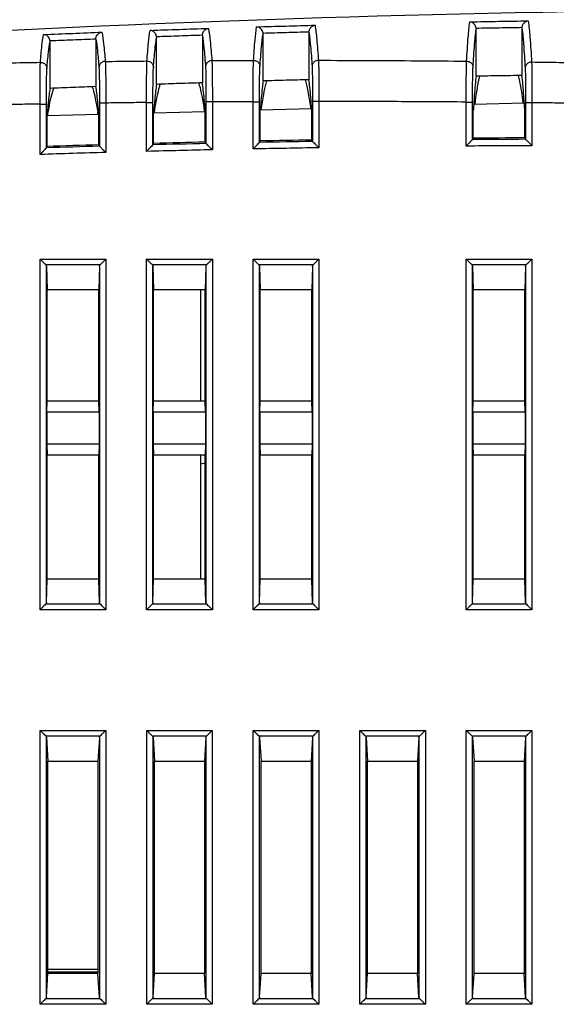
# Model space of a CAD drawing. Header units: millimetres. Extents: x 0 to 420, y 0 to 297.
# Tile 17 of 23: x 210 to 235, y 152 to 198. Entities that reach past the tile are written whole.
import ezdxf

# ---------------------------------------------------------------- set-up
doc = ezdxf.new("R2010")
doc.units = ezdxf.units.MM
doc.layers.add('Line', color=3, linetype='CONTINUOUS', lineweight=25)

msp = doc.modelspace()

# ---------------------------------------------------------------- linework, layer by layer
at = {"layer": 'Line', "color": 7, "linetype": 'Continuous'}
for p, q in [((216.362, 194.967), (216.362, 197.17)), ((218.513, 197.263), (218.513, 195.039)), ((221.362, 195.126), (221.362, 197.332)), ((223.513, 197.408), (223.513, 195.184)), ((231.362, 195.349), (231.362, 197.564)), ((233.513, 197.607), (233.513, 195.381)), ((211.362, 194.777), (211.362, 196.977)), ((213.513, 197.087), (213.513, 194.863)), ((210.893, 191.679), (210.893, 194.043)), ((210.893, 194.043), (211.193, 194.043)), ((211.193, 191.988), (211.193, 194.043)), ((213.682, 194.09), (213.682, 192.063)), ((213.982, 194.09), (213.682, 194.09)), ((213.982, 194.09), (213.982, 191.772)), ((215.893, 191.824), (215.893, 194.114)), ((215.893, 194.114), (216.193, 194.114)), ((216.193, 192.131), (216.193, 194.114)), ((218.682, 194.142), (218.682, 192.191)), ((218.982, 194.142), (218.682, 194.142)), ((218.982, 194.142), (218.982, 191.898)), ((220.893, 191.938), (220.893, 194.153)), ((220.893, 194.153), (221.193, 194.153)), ((221.193, 192.243), (221.193, 194.153)), ((223.682, 194.161), (223.682, 192.288)), ((223.982, 194.161), (223.682, 194.161)), ((223.982, 194.161), (223.982, 191.993)), ((230.893, 192.073), (230.893, 194.136)), ((230.893, 194.136), (231.193, 194.136)), ((231.193, 192.375), (231.193, 194.136)), ((231.25, 194.037), (233.621, 194.1)), ((233.682, 194.105), (233.682, 192.389)), ((233.982, 194.105), (233.682, 194.105)), ((233.982, 194.105), (233.982, 192.09)), ((211.226, 192.056), (211.226, 193.642)), ((211.226, 193.642), (211.231, 193.642)), ((211.235, 193.504), (213.647, 193.568)), ((211.264, 193.505), (211.264, 193.643)), ((213.611, 193.568), (213.611, 193.683)), ((213.649, 193.683), (213.644, 193.683)), ((213.649, 192.129), (213.649, 193.683)), ((216.226, 192.199), (216.226, 193.719)), ((216.226, 193.719), (216.231, 193.719)), ((216.233, 193.637), (218.645, 193.701)), ((216.264, 193.638), (216.264, 193.72)), ((218.611, 193.701), (218.611, 193.745)), ((218.649, 193.745), (218.644, 193.745)), ((218.649, 192.257), (218.649, 193.745)), ((221.226, 192.311), (221.226, 193.764)), ((221.226, 193.764), (221.231, 193.764)), ((221.231, 193.77), (223.642, 193.834)), ((223.649, 193.775), (223.644, 193.775)), ((223.649, 192.354), (223.649, 193.775)), ((231.226, 192.442), (231.226, 193.759)), ((231.226, 193.759), (231.231, 193.759)), ((233.649, 193.738), (233.644, 193.738)), ((233.649, 192.455), (233.649, 193.738)), ((213.649, 192.129), (213.682, 192.063)), ((216.193, 192.131), (216.226, 192.199)), ((218.649, 192.257), (218.682, 192.191)), ((221.193, 192.243), (221.226, 192.311)), ((223.649, 192.354), (223.682, 192.288)), ((231.193, 192.375), (231.226, 192.442)), ((233.649, 192.455), (233.682, 192.389)), ((211.193, 191.988), (211.226, 192.056)), ((210.893, 170.327), (210.893, 186.773)), ((210.893, 186.773), (213.982, 186.773)), ((213.982, 186.773), (213.982, 170.327)), ((215.893, 170.327), (215.893, 186.773)), ((215.893, 186.773), (218.982, 186.773)), ((218.982, 186.773), (218.982, 170.327)), ((220.893, 170.327), (220.893, 186.773)), ((220.893, 186.773), (223.982, 186.773)), ((223.982, 186.773), (223.982, 170.327)), ((230.893, 170.327), (230.893, 186.773)), ((230.893, 186.773), (233.982, 186.773)), ((233.982, 186.773), (233.982, 170.327)), ((211.152, 186.513), (213.723, 186.513)), ((211.193, 186.43), (211.226, 185.33)), ((211.193, 170.67), (211.193, 186.43)), ((213.682, 186.43), (213.649, 185.33)), ((213.682, 186.43), (213.682, 170.67)), ((216.152, 186.513), (218.723, 186.513)), ((216.193, 186.43), (216.226, 185.33)), ((216.193, 170.67), (216.193, 186.43)), ((218.682, 186.43), (218.649, 185.33)), ((218.682, 186.43), (218.682, 170.67)), ((221.152, 186.513), (223.723, 186.513)), ((221.193, 186.43), (221.226, 185.33)), ((221.193, 170.67), (221.193, 186.43)), ((223.682, 186.43), (223.649, 185.33)), ((223.682, 186.43), (223.682, 170.67)), ((231.152, 186.513), (233.723, 186.513)), ((231.193, 186.43), (231.226, 185.33)), ((231.193, 170.67), (231.193, 186.43)), ((233.682, 186.43), (233.649, 185.33)), ((233.682, 186.43), (233.682, 170.67)), ((211.226, 180.12), (211.226, 185.33)), ((213.649, 185.33), (211.226, 185.33)), ((213.649, 180.12), (213.649, 185.33)), ((216.226, 180.12), (216.226, 185.33)), ((218.649, 185.33), (216.226, 185.33)), ((218.433, 180.12), (218.433, 185.33)), ((218.649, 180.12), (218.649, 185.33)), ((221.226, 180.12), (221.226, 185.33)), ((223.649, 185.33), (221.226, 185.33)), ((223.649, 180.12), (223.649, 185.33)), ((231.226, 180.12), (231.226, 185.33)), ((233.649, 185.33), (231.226, 185.33)), ((233.649, 180.12), (233.649, 185.33)), ((211.21, 179.6), (211.226, 180.12)), ((211.226, 180.12), (213.649, 180.12)), ((213.665, 179.6), (213.649, 180.12)), ((216.21, 179.6), (216.226, 180.12)), ((216.226, 180.12), (218.649, 180.12)), ((218.665, 179.6), (218.649, 180.12)), ((221.21, 179.6), (221.226, 180.12)), ((221.226, 180.12), (223.649, 180.12)), ((223.665, 179.6), (223.649, 180.12)), ((231.21, 179.6), (231.226, 180.12)), ((231.226, 180.12), (233.649, 180.12)), ((233.665, 179.6), (233.649, 180.12)), ((211.21, 179.6), (211.21, 178.1)), ((213.665, 179.6), (211.21, 179.6)), ((213.665, 179.6), (213.665, 178.1)), ((216.21, 179.6), (216.21, 178.1)), ((218.665, 179.6), (216.21, 179.6)), ((218.665, 179.6), (218.665, 178.1)), ((221.21, 179.6), (221.21, 178.1)), ((223.665, 179.6), (221.21, 179.6)), ((223.665, 179.6), (223.665, 178.1)), ((231.21, 179.6), (231.21, 178.1)), ((233.665, 179.6), (231.21, 179.6)), ((233.665, 179.6), (233.665, 178.1)), ((211.21, 178.1), (211.226, 177.58)), ((213.665, 178.1), (211.21, 178.1)), ((213.665, 178.1), (213.649, 177.58)), ((216.21, 178.1), (216.226, 177.58)), ((218.665, 178.1), (216.21, 178.1)), ((218.665, 178.1), (218.649, 177.58)), ((221.21, 178.1), (221.226, 177.58)), ((223.665, 178.1), (221.21, 178.1)), ((223.665, 178.1), (223.649, 177.58)), ((231.21, 178.1), (231.226, 177.58)), ((233.665, 178.1), (231.21, 178.1)), ((233.665, 178.1), (233.649, 177.58)), ((211.226, 171.77), (211.226, 177.58)), ((213.649, 177.58), (211.226, 177.58)), ((213.649, 171.77), (213.649, 177.58)), ((216.226, 171.77), (216.226, 177.58)), ((218.649, 177.58), (216.226, 177.58)), ((218.433, 171.77), (218.433, 177.58)), ((218.649, 171.77), (218.649, 177.58)), ((221.226, 171.77), (221.226, 177.58)), ((223.649, 177.58), (221.226, 177.58)), ((223.649, 171.77), (223.649, 177.58)), ((231.226, 171.77), (231.226, 177.58)), ((233.649, 177.58), (231.226, 177.58)), ((233.649, 171.77), (233.649, 177.58)), ((218.649, 177.198), (218.433, 177.16)), ((211.193, 170.67), (211.226, 171.77)), ((213.649, 171.77), (211.226, 171.77)), ((213.682, 170.67), (213.649, 171.77)), ((216.193, 170.67), (216.226, 171.77)), ((218.649, 171.77), (216.226, 171.77)), ((218.682, 170.67), (218.649, 171.77)), ((221.193, 170.67), (221.226, 171.77)), ((223.649, 171.77), (221.226, 171.77)), ((223.682, 170.67), (223.649, 171.77)), ((231.193, 170.67), (231.226, 171.77)), ((233.649, 171.77), (231.226, 171.77)), ((233.682, 170.67), (233.649, 171.77)), ((213.723, 170.587), (211.152, 170.587)), ((218.723, 170.587), (216.152, 170.587)), ((223.723, 170.587), (221.152, 170.587)), ((233.723, 170.587), (231.152, 170.587)), ((213.982, 170.327), (210.893, 170.327)), ((218.982, 170.327), (215.893, 170.327)), ((223.982, 170.327), (220.893, 170.327)), ((233.982, 170.327), (230.893, 170.327)), ((210.898, 151.827), (210.898, 164.673)), ((210.898, 164.673), (213.977, 164.673)), ((211.158, 164.413), (213.717, 164.413)), ((213.977, 164.673), (213.977, 151.827)), ((215.898, 151.827), (215.898, 164.673)), ((215.898, 164.673), (218.977, 164.673)), ((216.158, 164.413), (218.717, 164.413)), ((218.977, 164.673), (218.977, 151.827)), ((220.898, 151.827), (220.898, 164.673)), ((220.898, 164.673), (223.977, 164.673)), ((221.158, 164.413), (223.717, 164.413)), ((223.977, 164.673), (223.977, 151.827)), ((225.898, 151.827), (225.898, 164.673)), ((225.898, 164.673), (228.977, 164.673)), ((226.158, 164.413), (228.717, 164.413)), ((228.977, 164.673), (228.977, 151.827)), ((230.898, 151.827), (230.898, 164.673)), ((230.898, 164.673), (233.977, 164.673)), ((231.158, 164.413), (233.717, 164.413)), ((233.977, 164.673), (233.977, 151.827)), ((211.198, 164.333), (211.264, 163.23)), ((211.198, 152.167), (211.198, 164.333)), ((213.677, 164.333), (213.611, 163.23)), ((213.677, 164.333), (213.677, 152.167)), ((216.198, 164.333), (216.264, 163.23)), ((216.198, 152.167), (216.198, 164.333)), ((218.677, 164.333), (218.611, 163.23)), ((218.677, 164.333), (218.677, 152.167)), ((221.198, 164.333), (221.264, 163.23)), ((221.198, 152.167), (221.198, 164.333)), ((223.677, 164.333), (223.611, 163.23)), ((223.677, 164.333), (223.677, 152.167)), ((226.198, 164.333), (226.264, 163.23)), ((226.198, 152.167), (226.198, 164.333)), ((228.677, 164.333), (228.611, 163.23)), ((228.677, 164.333), (228.677, 152.167)), ((231.198, 164.333), (231.264, 163.23)), ((231.198, 152.167), (231.198, 164.333)), ((233.677, 164.333), (233.611, 163.23)), ((233.677, 164.333), (233.677, 152.167)), ((211.264, 153.27), (211.264, 163.23)), ((211.264, 163.23), (213.611, 163.23)), ((213.611, 163.23), (213.611, 153.27)), ((216.264, 153.27), (216.264, 163.23)), ((216.264, 163.23), (218.611, 163.23)), ((218.611, 163.23), (218.611, 153.27)), ((221.264, 153.27), (221.264, 163.23)), ((221.264, 163.23), (223.611, 163.23)), ((223.611, 163.23), (223.611, 153.27)), ((226.264, 153.27), (226.264, 163.23)), ((226.264, 163.23), (228.611, 163.23)), ((228.611, 163.23), (228.611, 153.27)), ((231.264, 153.27), (231.264, 163.23)), ((231.264, 163.23), (233.611, 163.23)), ((233.611, 163.23), (233.611, 153.27)), ((213.611, 153.457), (211.264, 153.458)), ((213.611, 153.327), (211.264, 153.328)), ((211.198, 152.167), (211.264, 153.27)), ((213.611, 153.27), (211.264, 153.27)), ((213.677, 152.167), (213.611, 153.27)), ((216.198, 152.167), (216.264, 153.27)), ((218.611, 153.27), (216.264, 153.27)), ((218.677, 152.167), (218.611, 153.27)), ((221.198, 152.167), (221.264, 153.27)), ((223.611, 153.27), (221.264, 153.27)), ((223.677, 152.167), (223.611, 153.27)), ((226.198, 152.167), (226.264, 153.27)), ((228.611, 153.27), (226.264, 153.27)), ((228.677, 152.167), (228.611, 153.27)), ((231.198, 152.167), (231.264, 153.27)), ((233.611, 153.27), (231.264, 153.27)), ((233.677, 152.167), (233.611, 153.27)), ((213.717, 152.087), (211.158, 152.087)), ((218.717, 152.087), (216.158, 152.087)), ((223.717, 152.087), (221.158, 152.087)), ((228.717, 152.087), (226.158, 152.087)), ((233.717, 152.087), (231.158, 152.087)), ((213.977, 151.827), (210.898, 151.827)), ((218.977, 151.827), (215.898, 151.827)), ((223.977, 151.827), (220.898, 151.827)), ((228.977, 151.827), (225.898, 151.827)), ((233.977, 151.827), (230.898, 151.827))]:
    msp.add_line(p, q, dxfattribs=at)
for radius, start, end in [(812.577, 91.640245, 91.811185), (812.51, 91.285327, 91.460957), (812.577, 91.287573, 91.458485), (812.51, 90.932675, 91.108283), (812.577, 90.93495, 91.10584), (812.21, 90.206395, 90.42435), (812.51, 90.227465, 90.403047), (812.577, 90.229797, 90.400663), (812.21, 91.61747, 91.83552), (812.51, 91.638027, 91.813687), (812.21, 91.264643, 91.482657), (812.21, 90.911864, 91.129849)]:
    msp.add_arc((236.908, -620.115), radius, start, end, dxfattribs=at)
for points in [[(163.256, 193.89), (190.782, 196.835), (218.495, 198.373), (246.179, 198.492)], [(221.058, 197.662), (221.972, 197.69), (222.886, 197.715), (223.8, 197.74)], [(231.062, 197.899), (231.976, 197.915), (232.89, 197.93), (233.804, 197.943)], [(211.055, 197.302), (211.968, 197.341), (212.882, 197.378), (213.796, 197.413)], [(216.056, 197.498), (216.97, 197.531), (217.884, 197.562), (218.798, 197.592)], [(231.509, 195.237), (231.517, 195.276), (231.527, 195.315), (231.536, 195.354)], [(233.339, 195.38), (233.349, 195.34), (233.358, 195.299), (233.367, 195.258)], [(213.338, 194.858), (213.349, 194.828), (213.359, 194.797), (213.368, 194.767)], [(216.508, 194.881), (216.517, 194.912), (216.527, 194.944), (216.537, 194.975)], [(218.338, 195.035), (218.349, 195.002), (218.358, 194.969), (218.368, 194.936)], [(221.508, 195.03), (221.517, 195.064), (221.527, 195.099), (221.537, 195.132)], [(223.339, 195.181), (223.349, 195.146), (223.358, 195.11), (223.368, 195.074)], [(211.508, 194.699), (211.517, 194.728), (211.527, 194.757), (211.537, 194.787)], [(211.231, 193.642), (211.246, 193.643), (211.26, 193.643), (211.275, 193.643)], [(213.6, 193.683), (213.615, 193.683), (213.629, 193.683), (213.644, 193.683)], [(216.231, 193.719), (216.246, 193.719), (216.26, 193.72), (216.275, 193.72)], [(218.6, 193.744), (218.615, 193.745), (218.629, 193.745), (218.644, 193.745)]]:
    msp.add_open_spline(points, degree=3, dxfattribs=at)
for points, knots in [([(220.914, 196.092), (220.934, 196.409), (220.972, 196.933), (221.026, 197.457), (221.058, 197.663)], [0, 0, 0, 0, 0.952593, 1.577705, 1.577705, 1.577705, 1.577705]), ([(221.359, 197.373), (221.352, 197.43), (221.307, 197.532), (221.191, 197.632), (221.101, 197.659), (221.058, 197.663)], [0, 0, 0, 0, 0.1721068, 0.318055, 0.4462724, 0.4462724, 0.4462724, 0.4462724]), ([(223.514, 197.434), (223.519, 197.491), (223.558, 197.596), (223.669, 197.701), (223.757, 197.734), (223.8, 197.74)], [0, 0, 0, 0, 0.1720616, 0.3182941, 0.446934, 0.446934, 0.446934, 0.446934]), ([(223.8, 197.74), (223.835, 197.524), (223.894, 196.976), (223.937, 196.426), (223.96, 196.094)], [0, 0, 0, 0, 0.654306, 1.653872, 1.653872, 1.653872, 1.653872]), ([(230.916, 196.054), (230.937, 196.427), (230.975, 197.043), (231.029, 197.658), (231.062, 197.899)], [0, 0, 0, 0, 1.121273, 1.851485, 1.851485, 1.851485, 1.851485]), ([(231.359, 197.606), (231.351, 197.663), (231.307, 197.765), (231.194, 197.865), (231.104, 197.895), (231.062, 197.899)], [0, 0, 0, 0, 0.1707395, 0.3162352, 0.4439987, 0.4439987, 0.4439987, 0.4439987]), ([(231.359, 197.606), (231.719, 197.613), (232.437, 197.625), (233.156, 197.635), (233.515, 197.641)], [0, 0, 0, 0, 1.078513, 2.156026, 2.156026, 2.156026, 2.156026]), ([(233.513, 197.607), (233.513, 197.61), (233.513, 197.618), (233.514, 197.629), (233.514, 197.637), (233.515, 197.641)], [0, 0, 0, 0, 0.01141193, 0.02282092, 0.03423221, 0.03423221, 0.03423221, 0.03423221]), ([(233.515, 197.641), (233.521, 197.697), (233.562, 197.8), (233.673, 197.904), (233.761, 197.936), (233.804, 197.942)], [0, 0, 0, 0, 0.170577, 0.3161992, 0.4441788, 0.4441788, 0.4441788, 0.4441788]), ([(233.804, 197.942), (233.839, 197.691), (233.898, 197.049), (233.941, 196.406), (233.965, 196.016)], [0, 0, 0, 0, 0.761491, 1.933036, 1.933036, 1.933036, 1.933036]), ([(210.911, 196.001), (210.931, 196.262), (210.969, 196.697), (211.022, 197.131), (211.055, 197.302)], [0, 0, 0, 0, 0.786878, 1.309988, 1.309988, 1.309988, 1.309988]), ([(211.36, 197.016), (211.352, 197.073), (211.307, 197.177), (211.189, 197.275), (211.097, 197.3), (211.055, 197.302)], [0, 0, 0, 0, 0.1734934, 0.3198931, 0.4486061, 0.4486061, 0.4486061, 0.4486061]), ([(213.513, 197.103), (213.517, 197.161), (213.553, 197.268), (213.664, 197.375), (213.753, 197.408), (213.796, 197.413)], [0, 0, 0, 0, 0.1735152, 0.3203002, 0.4495618, 0.4495618, 0.4495618, 0.4495618]), ([(213.796, 197.413), (213.831, 197.234), (213.889, 196.776), (213.932, 196.318), (213.955, 196.042)], [0, 0, 0, 0, 0.549495, 1.380877, 1.380877, 1.380877, 1.380877]), ([(215.912, 196.062), (215.933, 196.352), (215.971, 196.831), (216.024, 197.31), (216.056, 197.498)], [0, 0, 0, 0, 0.869727, 1.443073, 1.443073, 1.443073, 1.443073]), ([(216.359, 197.21), (216.352, 197.267), (216.307, 197.37), (216.19, 197.469), (216.099, 197.495), (216.056, 197.498)], [0, 0, 0, 0, 0.1727982, 0.3189725, 0.4474316, 0.4474316, 0.4474316, 0.4474316]), ([(216.216, 195.77), (216.237, 196.05), (216.276, 196.517), (216.33, 196.984), (216.362, 197.17)], [0, 0, 0, 0, 0.841715, 1.40786, 1.40786, 1.40786, 1.40786]), ([(216.359, 197.21), (216.719, 197.223), (217.437, 197.248), (218.155, 197.272), (218.514, 197.284)], [0, 0, 0, 0, 1.078735, 2.155532, 2.155532, 2.155532, 2.155532]), ([(216.359, 197.21), (216.36, 197.206), (216.361, 197.197), (216.362, 197.183), (216.362, 197.175), (216.362, 197.17)], [0, 0, 0, 0, 0.0133365, 0.02667634, 0.04001916, 0.04001916, 0.04001916, 0.04001916]), ([(218.513, 197.263), (218.513, 197.265), (218.513, 197.27), (218.513, 197.277), (218.514, 197.282), (218.514, 197.284)], [0, 0, 0, 0, 0.00695196, 0.01390314, 0.02085367, 0.02085367, 0.02085367, 0.02085367]), ([(218.513, 197.263), (218.545, 197.068), (218.599, 196.578), (218.639, 196.087), (218.66, 195.793)], [0, 0, 0, 0, 0.592915, 1.478031, 1.478031, 1.478031, 1.478031]), ([(218.514, 197.284), (218.518, 197.341), (218.556, 197.447), (218.666, 197.553), (218.755, 197.586), (218.798, 197.592)], [0, 0, 0, 0, 0.1727922, 0.3193084, 0.4482633, 0.4482633, 0.4482633, 0.4482633]), ([(218.798, 197.592), (218.833, 197.395), (218.892, 196.892), (218.934, 196.388), (218.958, 196.084)], [0, 0, 0, 0, 0.601178, 1.516586, 1.516586, 1.516586, 1.516586]), ([(221.215, 195.801), (221.236, 196.107), (221.276, 196.619), (221.33, 197.129), (221.362, 197.332)], [0, 0, 0, 0, 0.921605, 1.538705, 1.538705, 1.538705, 1.538705]), ([(221.359, 197.373), (221.719, 197.384), (222.437, 197.404), (223.155, 197.424), (223.514, 197.434)], [0, 0, 0, 0, 1.078619, 2.15555, 2.15555, 2.15555, 2.15555]), ([(221.359, 197.373), (221.36, 197.368), (221.361, 197.359), (221.362, 197.346), (221.362, 197.337), (221.362, 197.332)], [0, 0, 0, 0, 0.01359097, 0.02718283, 0.04077815, 0.04077815, 0.04077815, 0.04077815]), ([(223.513, 197.408), (223.513, 197.411), (223.513, 197.417), (223.513, 197.425), (223.514, 197.431), (223.514, 197.434)], [0, 0, 0, 0, 0.00843714, 0.016873, 0.0253107, 0.0253107, 0.0253107, 0.0253107]), ([(223.513, 197.408), (223.545, 197.196), (223.6, 196.661), (223.639, 196.125), (223.66, 195.804)], [0, 0, 0, 0, 0.645233, 1.611546, 1.611546, 1.611546, 1.611546]), ([(231.214, 195.766), (231.235, 196.127), (231.275, 196.727), (231.33, 197.326), (231.362, 197.564)], [0, 0, 0, 0, 1.084166, 1.804653, 1.804653, 1.804653, 1.804653]), ([(231.359, 197.606), (231.36, 197.602), (231.361, 197.592), (231.362, 197.578), (231.362, 197.569), (231.362, 197.564)], [0, 0, 0, 0, 0.01410064, 0.02820016, 0.04230419, 0.04230419, 0.04230419, 0.04230419]), ([(233.513, 197.607), (233.545, 197.358), (233.6, 196.733), (233.64, 196.107), (233.661, 195.73)], [0, 0, 0, 0, 0.75072, 1.882826, 1.882826, 1.882826, 1.882826]), ([(211.216, 195.707), (211.237, 195.96), (211.276, 196.385), (211.33, 196.808), (211.362, 196.977)], [0, 0, 0, 0, 0.761842, 1.278484, 1.278484, 1.278484, 1.278484]), ([(211.36, 197.016), (211.719, 197.031), (212.437, 197.061), (213.155, 197.089), (213.513, 197.103)], [0, 0, 0, 0, 1.078896, 2.155661, 2.155661, 2.155661, 2.155661]), ([(211.36, 197.016), (211.36, 197.012), (211.361, 197.003), (211.362, 196.99), (211.362, 196.981), (211.362, 196.977)], [0, 0, 0, 0, 0.0130832, 0.02617171, 0.0392628, 0.0392628, 0.0392628, 0.0392628]), ([(213.513, 197.087), (213.513, 197.089), (213.513, 197.092), (213.513, 197.098), (213.513, 197.102), (213.513, 197.103)], [0, 0, 0, 0, 0.00546761, 0.0109348, 0.01639876, 0.01639876, 0.01639876, 0.01639876]), ([(213.513, 197.087), (213.545, 196.909), (213.599, 196.463), (213.638, 196.017), (213.659, 195.749)], [0, 0, 0, 0, 0.541961, 1.345982, 1.345982, 1.345982, 1.345982]), ([(208.953, 195.968), (209.17, 195.972), (209.605, 195.979), (210.258, 195.99), (210.694, 195.997), (210.911, 196.001)], [0, 0, 0, 0, 0.652748, 1.305736, 1.958742, 1.958742, 1.958742, 1.958742]), ([(210.893, 194.043), (210.892, 194.223), (210.892, 194.568), (210.894, 195.055), (210.897, 195.467), (210.903, 195.774), (210.907, 195.94), (210.911, 196.001)], [0, 0, 0, 0, 0.538537, 1.037348, 1.459676, 1.774229, 1.957897, 1.957897, 1.957897, 1.957897]), ([(210.911, 196.001), (210.963, 196.001), (211.07, 195.975), (211.187, 195.863), (211.216, 195.758), (211.216, 195.707)], [0, 0, 0, 0, 0.1564784, 0.3116689, 0.4652466, 0.4652466, 0.4652466, 0.4652466]), ([(213.955, 196.042), (213.904, 196.041), (213.801, 196.013), (213.688, 195.902), (213.659, 195.799), (213.659, 195.749)], [0, 0, 0, 0, 0.1535242, 0.3056066, 0.4559718, 0.4559718, 0.4559718, 0.4559718]), ([(213.955, 196.042), (214.173, 196.045), (214.608, 196.049), (215.26, 196.056), (215.695, 196.06), (215.912, 196.062)], [0, 0, 0, 0, 0.652431, 1.304901, 1.957393, 1.957393, 1.957393, 1.957393]), ([(213.955, 196.042), (213.959, 195.98), (213.965, 195.812), (213.971, 195.505), (213.977, 195.094), (213.981, 194.611), (213.982, 194.268), (213.982, 194.09)], [0, 0, 0, 0, 0.187357, 0.502667, 0.923136, 1.418162, 1.951971, 1.951971, 1.951971, 1.951971]), ([(215.893, 194.114), (215.892, 194.291), (215.892, 194.632), (215.895, 195.113), (215.898, 195.522), (215.904, 195.831), (215.909, 195.999), (215.912, 196.062)], [0, 0, 0, 0, 0.530772, 1.023513, 1.442973, 1.758981, 1.948913, 1.948913, 1.948913, 1.948913]), ([(215.912, 196.062), (215.964, 196.063), (216.07, 196.036), (216.186, 195.925), (216.215, 195.821), (216.216, 195.77)], [0, 0, 0, 0, 0.1558091, 0.3100562, 0.4623953, 0.4623953, 0.4623953, 0.4623953]), ([(216.193, 194.114), (216.193, 194.264), (216.193, 194.554), (216.196, 194.962), (216.201, 195.311), (216.207, 195.573), (216.212, 195.716), (216.216, 195.77)], [0, 0, 0, 0, 0.450516, 0.869379, 1.226198, 1.495259, 1.656756, 1.656756, 1.656756, 1.656756]), ([(218.958, 196.084), (218.906, 196.084), (218.803, 196.056), (218.689, 195.945), (218.66, 195.843), (218.66, 195.793)], [0, 0, 0, 0, 0.1540603, 0.306387, 0.456661, 0.456661, 0.456661, 0.456661]), ([(218.66, 195.793), (218.664, 195.738), (218.668, 195.593), (218.674, 195.33), (218.679, 194.984), (218.682, 194.578), (218.682, 194.29), (218.682, 194.142)], [0, 0, 0, 0, 0.164401, 0.434048, 0.789315, 1.204981, 1.651458, 1.651458, 1.651458, 1.651458]), ([(218.958, 196.084), (219.175, 196.085), (219.61, 196.087), (220.262, 196.09), (220.696, 196.091), (220.914, 196.092)], [0, 0, 0, 0, 0.651959, 1.304053, 1.956137, 1.956137, 1.956137, 1.956137]), ([(218.958, 196.084), (218.962, 196.02), (218.967, 195.85), (218.973, 195.541), (218.978, 195.133), (218.981, 194.655), (218.982, 194.317), (218.982, 194.142)], [0, 0, 0, 0, 0.193529, 0.510227, 0.92782, 1.416798, 1.942851, 1.942851, 1.942851, 1.942851]), ([(220.893, 194.153), (220.893, 194.327), (220.893, 194.664), (220.896, 195.139), (220.9, 195.546), (220.905, 195.856), (220.91, 196.027), (220.914, 196.092)], [0, 0, 0, 0, 0.523042, 1.00969, 1.426159, 1.743381, 1.939256, 1.939256, 1.939256, 1.939256]), ([(220.914, 196.092), (220.965, 196.092), (221.07, 196.065), (221.186, 195.955), (221.215, 195.851), (221.215, 195.801)], [0, 0, 0, 0, 0.1551389, 0.3084191, 0.4594761, 0.4594761, 0.4594761, 0.4594761]), ([(221.193, 194.153), (221.193, 194.301), (221.193, 194.587), (221.196, 194.991), (221.2, 195.337), (221.206, 195.6), (221.211, 195.746), (221.215, 195.801)], [0, 0, 0, 0, 0.44391, 0.85762, 1.211991, 1.482107, 1.648476, 1.648476, 1.648476, 1.648476]), ([(223.96, 196.094), (223.909, 196.094), (223.804, 196.067), (223.69, 195.957), (223.661, 195.854), (223.66, 195.804)], [0, 0, 0, 0, 0.1545885, 0.3071272, 0.4572464, 0.4572464, 0.4572464, 0.4572464]), ([(223.66, 195.804), (223.664, 195.748), (223.669, 195.601), (223.675, 195.337), (223.679, 194.992), (223.682, 194.591), (223.682, 194.308), (223.682, 194.161)], [0, 0, 0, 0, 0.169228, 0.439838, 0.792687, 1.203243, 1.643135, 1.643135, 1.643135, 1.643135]), ([(223.96, 196.094), (223.964, 196.028), (223.969, 195.855), (223.974, 195.545), (223.979, 195.14), (223.982, 194.668), (223.982, 194.334), (223.982, 194.161)], [0, 0, 0, 0, 0.199363, 0.517205, 0.9318, 1.41471, 1.933046, 1.933046, 1.933046, 1.933046]), ([(223.96, 196.094), (224.732, 196.093), (226.277, 196.089), (228.596, 196.075), (230.143, 196.062), (230.916, 196.054)], [0, 0, 0, 0, 2.315998, 4.636002, 6.956352, 6.956352, 6.956352, 6.956352]), ([(230.893, 194.136), (230.893, 194.305), (230.894, 194.633), (230.897, 195.097), (230.902, 195.498), (230.908, 195.81), (230.913, 195.985), (230.916, 196.054)], [0, 0, 0, 0, 0.507721, 0.982151, 1.392296, 1.711235, 1.917996, 1.917996, 1.917996, 1.917996]), ([(230.916, 196.054), (230.968, 196.053), (231.071, 196.026), (231.185, 195.917), (231.214, 195.815), (231.214, 195.766)], [0, 0, 0, 0, 0.1537971, 0.3050783, 0.4534519, 0.4534519, 0.4534519, 0.4534519]), ([(233.965, 196.016), (233.913, 196.017), (233.808, 195.991), (233.691, 195.882), (233.662, 195.78), (233.661, 195.73)], [0, 0, 0, 0, 0.1556239, 0.3084956, 0.4581221, 0.4581221, 0.4581221, 0.4581221]), ([(233.965, 196.016), (233.968, 195.946), (233.972, 195.77), (233.977, 195.458), (233.981, 195.058), (233.983, 194.597), (233.983, 194.273), (233.982, 194.105)], [0, 0, 0, 0, 0.209968, 0.529388, 0.937649, 1.408398, 1.911452, 1.911452, 1.911452, 1.911452]), ([(233.965, 196.016), (234.181, 196.013), (234.614, 196.007), (235.265, 195.997), (235.7, 195.99), (235.917, 195.986)], [0, 0, 0, 0, 0.648787, 1.299759, 1.95293, 1.95293, 1.95293, 1.95293]), ([(211.193, 194.043), (211.193, 194.195), (211.193, 194.489), (211.196, 194.903), (211.201, 195.253), (211.207, 195.514), (211.212, 195.655), (211.216, 195.707)], [0, 0, 0, 0, 0.457159, 0.881175, 1.240369, 1.508127, 1.66448, 1.66448, 1.66448, 1.66448]), ([(213.659, 195.749), (213.663, 195.696), (213.668, 195.554), (213.674, 195.292), (213.679, 194.943), (213.682, 194.533), (213.682, 194.241), (213.682, 194.09)], [0, 0, 0, 0, 0.159339, 0.427729, 0.785341, 1.206118, 1.659223, 1.659223, 1.659223, 1.659223]), ([(231.193, 194.136), (231.193, 194.28), (231.193, 194.558), (231.196, 194.952), (231.2, 195.293), (231.206, 195.559), (231.21, 195.708), (231.214, 195.766)], [0, 0, 0, 0, 0.430842, 0.834278, 1.18355, 1.454907, 1.63033, 1.63033, 1.63033, 1.63033]), ([(231.362, 195.349), (231.345, 195.217), (231.313, 194.908), (231.27, 194.378), (231.244, 193.98), (231.231, 193.759)], [0, 0, 0, 0, 0.400355, 0.930515, 1.59617, 1.59617, 1.59617, 1.59617]), ([(233.513, 195.381), (233.154, 195.376), (232.437, 195.366), (231.721, 195.355), (231.362, 195.349)], [0, 0, 0, 0, 1.075579, 2.151135, 2.151135, 2.151135, 2.151135]), ([(233.644, 193.738), (233.631, 193.967), (233.605, 194.378), (233.562, 194.926), (233.53, 195.245), (233.513, 195.381)], [0, 0, 0, 0, 0.687855, 1.235325, 1.648245, 1.648245, 1.648245, 1.648245]), ([(233.661, 195.73), (233.665, 195.67), (233.67, 195.521), (233.675, 195.255), (233.679, 194.915), (233.682, 194.523), (233.682, 194.247), (233.682, 194.105)], [0, 0, 0, 0, 0.17817, 0.449877, 0.797648, 1.198023, 1.624898, 1.624898, 1.624898, 1.624898]), ([(213.513, 194.863), (213.154, 194.849), (212.437, 194.821), (211.721, 194.792), (211.362, 194.777)], [0, 0, 0, 0, 1.076287, 2.152595, 2.152595, 2.152595, 2.152595]), ([(213.644, 193.683), (213.631, 193.847), (213.605, 194.142), (213.562, 194.535), (213.53, 194.764), (213.513, 194.863)], [0, 0, 0, 0, 0.492355, 0.887346, 1.186865, 1.186865, 1.186865, 1.186865]), ([(216.362, 194.967), (216.345, 194.863), (216.313, 194.62), (216.27, 194.204), (216.244, 193.892), (216.231, 193.719)], [0, 0, 0, 0, 0.316857, 0.734247, 1.25493, 1.25493, 1.25493, 1.25493]), ([(216.275, 193.72), (216.309, 193.945), (216.375, 194.334), (216.462, 194.72), (216.508, 194.881)], [0, 0, 0, 0, 0.682643, 1.184641, 1.184641, 1.184641, 1.184641]), ([(218.513, 195.039), (218.154, 195.027), (217.437, 195.004), (216.721, 194.979), (216.362, 194.967)], [0, 0, 0, 0, 1.076037, 2.152105, 2.152105, 2.152105, 2.152105]), ([(218.368, 194.936), (218.414, 194.771), (218.501, 194.375), (218.566, 193.975), (218.6, 193.744)], [0, 0, 0, 0, 0.514354, 1.214741, 1.214741, 1.214741, 1.214741]), ([(218.644, 193.745), (218.631, 193.925), (218.605, 194.248), (218.562, 194.68), (218.53, 194.931), (218.513, 195.039)], [0, 0, 0, 0, 0.540428, 0.973242, 1.301016, 1.301016, 1.301016, 1.301016]), ([(221.362, 195.126), (221.345, 195.012), (221.313, 194.747), (221.27, 194.293), (221.244, 193.953), (221.231, 193.764)], [0, 0, 0, 0, 0.344631, 0.799415, 1.367887, 1.367887, 1.367887, 1.367887]), ([(221.276, 193.771), (221.31, 194.014), (221.375, 194.436), (221.462, 194.855), (221.508, 195.03)], [0, 0, 0, 0, 0.736378, 1.280706, 1.280706, 1.280706, 1.280706]), ([(223.513, 195.184), (223.154, 195.175), (222.437, 195.156), (221.721, 195.136), (221.362, 195.126)], [0, 0, 0, 0, 1.075851, 2.151698, 2.151698, 2.151698, 2.151698]), ([(223.368, 195.074), (223.414, 194.894), (223.498, 194.482), (223.56, 194.065), (223.592, 193.833)], [0, 0, 0, 0, 0.558206, 1.261956, 1.261956, 1.261956, 1.261956]), ([(223.644, 193.775), (223.631, 193.97), (223.605, 194.323), (223.562, 194.793), (223.53, 195.067), (223.513, 195.184)], [0, 0, 0, 0, 0.58902, 1.059861, 1.41597, 1.41597, 1.41597, 1.41597]), ([(231.31, 194.039), (231.335, 194.232), (231.391, 194.633), (231.463, 195.032), (231.509, 195.237)], [0, 0, 0, 0, 0.584903, 1.214774, 1.214774, 1.214774, 1.214774]), ([(233.367, 195.258), (233.413, 195.047), (233.481, 194.661), (233.534, 194.273), (233.556, 194.098)], [0, 0, 0, 0, 0.646769, 1.175228, 1.175228, 1.175228, 1.175228]), ([(211.362, 194.777), (211.345, 194.682), (211.313, 194.461), (211.27, 194.082), (211.244, 193.799), (211.231, 193.642)], [0, 0, 0, 0, 0.290133, 0.670731, 1.142776, 1.142776, 1.142776, 1.142776]), ([(211.275, 193.643), (211.309, 193.847), (211.375, 194.202), (211.462, 194.552), (211.508, 194.699)], [0, 0, 0, 0, 0.620349, 1.081332, 1.081332, 1.081332, 1.081332]), ([(213.368, 194.767), (213.414, 194.617), (213.501, 194.257), (213.566, 193.893), (213.6, 193.683)], [0, 0, 0, 0, 0.470852, 1.109491, 1.109491, 1.109491, 1.109491]), ([(210.893, 194.043), (210.574, 194.037), (209.937, 194.026), (209.301, 194.014), (208.982, 194.008)], [0, 0, 0, 0, 0.955388, 1.910709, 1.910709, 1.910709, 1.910709]), ([(215.893, 194.114), (215.574, 194.11), (214.937, 194.103), (214.301, 194.095), (213.982, 194.09)], [0, 0, 0, 0, 0.955303, 1.910524, 1.910524, 1.910524, 1.910524]), ([(220.893, 194.153), (220.574, 194.151), (219.937, 194.148), (219.301, 194.144), (218.982, 194.142)], [0, 0, 0, 0, 0.955248, 1.910415, 1.910415, 1.910415, 1.910415]), ([(230.893, 194.136), (229.741, 194.145), (227.437, 194.159), (225.134, 194.162), (223.982, 194.161)], [0, 0, 0, 0, 3.455816, 6.910444, 6.910444, 6.910444, 6.910444]), ([(235.893, 194.08), (235.574, 194.085), (234.937, 194.093), (234.301, 194.101), (233.982, 194.105)], [0, 0, 0, 0, 0.955324, 1.910547, 1.910547, 1.910547, 1.910547]), ([(216.193, 192.131), (216.185, 192.116), (216.139, 192.084), (216.078, 192.01), (215.987, 191.922), (215.925, 191.857), (215.893, 191.824)], [0, 0, 0, 0, 0.0519543, 0.1591552, 0.2910942, 0.4297872, 0.4297872, 0.4297872, 0.4297872]), ([(218.682, 192.191), (218.69, 192.176), (218.735, 192.147), (218.796, 192.076), (218.887, 191.992), (218.95, 191.929), (218.982, 191.898)], [0, 0, 0, 0, 0.0489209, 0.1535851, 0.283922, 0.4195893, 0.4195893, 0.4195893, 0.4195893]), ([(221.193, 192.243), (221.185, 192.228), (221.139, 192.197), (221.078, 192.123), (220.987, 192.035), (220.925, 191.971), (220.893, 191.938)], [0, 0, 0, 0, 0.0516304, 0.1584155, 0.290012, 0.4284361, 0.4284361, 0.4284361, 0.4284361]), ([(223.682, 192.288), (223.69, 192.273), (223.735, 192.243), (223.796, 192.172), (223.887, 192.087), (223.95, 192.024), (223.982, 191.993)], [0, 0, 0, 0, 0.0492186, 0.1542781, 0.2849392, 0.4208582, 0.4208582, 0.4208582, 0.4208582]), ([(231.193, 192.375), (231.185, 192.36), (231.14, 192.329), (231.078, 192.257), (230.988, 192.17), (230.925, 192.106), (230.893, 192.073)], [0, 0, 0, 0, 0.0509942, 0.1569574, 0.2878771, 0.4257717, 0.4257717, 0.4257717, 0.4257717]), ([(233.682, 192.389), (233.69, 192.374), (233.735, 192.344), (233.797, 192.272), (233.887, 192.186), (233.95, 192.122), (233.982, 192.09)], [0, 0, 0, 0, 0.0498244, 0.1556841, 0.2870011, 0.4234309, 0.4234309, 0.4234309, 0.4234309]), ([(211.193, 191.988), (211.185, 191.973), (211.139, 191.941), (211.078, 191.866), (210.987, 191.777), (210.925, 191.712), (210.893, 191.679)], [0, 0, 0, 0, 0.052282, 0.1599023, 0.2921866, 0.4311512, 0.4311512, 0.4311512, 0.4311512]), ([(213.682, 192.063), (213.69, 192.049), (213.735, 192.02), (213.796, 191.949), (213.887, 191.865), (213.95, 191.803), (213.982, 191.772)], [0, 0, 0, 0, 0.0486267, 0.1528985, 0.2829138, 0.4183319, 0.4183319, 0.4183319, 0.4183319]), ([(211.152, 186.513), (211.128, 186.538), (211.073, 186.593), (210.986, 186.68), (210.924, 186.741), (210.893, 186.773)], [0, 0, 0, 0, 0.1055032, 0.2325408, 0.3674235, 0.3674235, 0.3674235, 0.3674235]), ([(213.982, 186.773), (213.951, 186.741), (213.889, 186.68), (213.802, 186.593), (213.747, 186.538), (213.723, 186.513)], [0, 0, 0, 0, 0.1348826, 0.2619203, 0.3674235, 0.3674235, 0.3674235, 0.3674235]), ([(216.152, 186.513), (216.128, 186.538), (216.073, 186.593), (215.986, 186.68), (215.924, 186.741), (215.893, 186.773)], [0, 0, 0, 0, 0.1055032, 0.2325408, 0.3674235, 0.3674235, 0.3674235, 0.3674235]), ([(218.982, 186.773), (218.951, 186.741), (218.889, 186.68), (218.802, 186.593), (218.747, 186.538), (218.723, 186.513)], [0, 0, 0, 0, 0.1348826, 0.2619203, 0.3674235, 0.3674235, 0.3674235, 0.3674235]), ([(221.152, 186.513), (221.128, 186.538), (221.073, 186.593), (220.986, 186.68), (220.924, 186.741), (220.893, 186.773)], [0, 0, 0, 0, 0.1055032, 0.2325408, 0.3674235, 0.3674235, 0.3674235, 0.3674235]), ([(223.982, 186.773), (223.951, 186.741), (223.889, 186.68), (223.802, 186.593), (223.747, 186.538), (223.723, 186.513)], [0, 0, 0, 0, 0.1348826, 0.2619203, 0.3674235, 0.3674235, 0.3674235, 0.3674235]), ([(231.152, 186.513), (231.128, 186.538), (231.073, 186.593), (230.986, 186.68), (230.924, 186.741), (230.893, 186.773)], [0, 0, 0, 0, 0.1055032, 0.2325408, 0.3674235, 0.3674235, 0.3674235, 0.3674235]), ([(233.982, 186.773), (233.951, 186.741), (233.889, 186.68), (233.802, 186.593), (233.747, 186.538), (233.723, 186.513)], [0, 0, 0, 0, 0.1348826, 0.2619203, 0.3674235, 0.3674235, 0.3674235, 0.3674235]), ([(211.152, 186.513), (211.16, 186.506), (211.174, 186.489), (211.189, 186.46), (211.192, 186.44), (211.193, 186.43)], [0, 0, 0, 0, 0.03358089, 0.06489419, 0.09474858, 0.09474858, 0.09474858, 0.09474858]), ([(213.682, 186.43), (213.683, 186.44), (213.686, 186.46), (213.701, 186.489), (213.715, 186.506), (213.723, 186.513)], [0, 0, 0, 0, 0.02985439, 0.06116769, 0.09474858, 0.09474858, 0.09474858, 0.09474858]), ([(216.152, 186.513), (216.16, 186.506), (216.174, 186.489), (216.189, 186.46), (216.192, 186.44), (216.193, 186.43)], [0, 0, 0, 0, 0.03358089, 0.06489419, 0.09474858, 0.09474858, 0.09474858, 0.09474858]), ([(218.682, 186.43), (218.683, 186.44), (218.686, 186.46), (218.701, 186.489), (218.715, 186.506), (218.723, 186.513)], [0, 0, 0, 0, 0.02985439, 0.06116769, 0.09474858, 0.09474858, 0.09474858, 0.09474858]), ([(221.152, 186.513), (221.16, 186.506), (221.174, 186.489), (221.189, 186.46), (221.192, 186.44), (221.193, 186.43)], [0, 0, 0, 0, 0.03358089, 0.06489419, 0.09474858, 0.09474858, 0.09474858, 0.09474858]), ([(223.682, 186.43), (223.683, 186.44), (223.686, 186.46), (223.701, 186.489), (223.715, 186.506), (223.723, 186.513)], [0, 0, 0, 0, 0.02985439, 0.06116769, 0.09474858, 0.09474858, 0.09474858, 0.09474858]), ([(231.152, 186.513), (231.16, 186.506), (231.174, 186.489), (231.189, 186.46), (231.192, 186.44), (231.193, 186.43)], [0, 0, 0, 0, 0.03358089, 0.06489419, 0.09474858, 0.09474858, 0.09474858, 0.09474858]), ([(233.682, 186.43), (233.683, 186.44), (233.686, 186.46), (233.701, 186.489), (233.715, 186.506), (233.723, 186.513)], [0, 0, 0, 0, 0.02985439, 0.06116769, 0.09474858, 0.09474858, 0.09474858, 0.09474858]), ([(211.152, 170.587), (211.128, 170.562), (211.073, 170.507), (210.986, 170.42), (210.924, 170.359), (210.893, 170.327)], [0, 0, 0, 0, 0.1055032, 0.2325408, 0.3674235, 0.3674235, 0.3674235, 0.3674235]), ([(211.193, 170.67), (211.192, 170.66), (211.189, 170.64), (211.174, 170.611), (211.16, 170.595), (211.152, 170.587)], [0, 0, 0, 0, 0.02985439, 0.06116769, 0.09474858, 0.09474858, 0.09474858, 0.09474858]), ([(213.723, 170.587), (213.715, 170.595), (213.701, 170.611), (213.686, 170.64), (213.683, 170.66), (213.682, 170.67)], [0, 0, 0, 0, 0.03358089, 0.06489419, 0.09474858, 0.09474858, 0.09474858, 0.09474858]), ([(213.723, 170.587), (213.747, 170.562), (213.802, 170.507), (213.889, 170.42), (213.951, 170.359), (213.982, 170.327)], [0, 0, 0, 0, 0.1055032, 0.2325408, 0.3674235, 0.3674235, 0.3674235, 0.3674235]), ([(216.152, 170.587), (216.128, 170.562), (216.073, 170.507), (215.986, 170.42), (215.924, 170.359), (215.893, 170.327)], [0, 0, 0, 0, 0.1055032, 0.2325408, 0.3674235, 0.3674235, 0.3674235, 0.3674235]), ([(216.193, 170.67), (216.192, 170.66), (216.189, 170.64), (216.174, 170.611), (216.16, 170.595), (216.152, 170.587)], [0, 0, 0, 0, 0.02985439, 0.06116769, 0.09474858, 0.09474858, 0.09474858, 0.09474858]), ([(218.723, 170.587), (218.715, 170.595), (218.701, 170.611), (218.686, 170.64), (218.683, 170.66), (218.682, 170.67)], [0, 0, 0, 0, 0.03358089, 0.06489419, 0.09474858, 0.09474858, 0.09474858, 0.09474858]), ([(218.723, 170.587), (218.747, 170.562), (218.802, 170.507), (218.889, 170.42), (218.951, 170.359), (218.982, 170.327)], [0, 0, 0, 0, 0.1055032, 0.2325408, 0.3674235, 0.3674235, 0.3674235, 0.3674235]), ([(221.152, 170.587), (221.128, 170.562), (221.073, 170.507), (220.986, 170.42), (220.924, 170.359), (220.893, 170.327)], [0, 0, 0, 0, 0.1055032, 0.2325408, 0.3674235, 0.3674235, 0.3674235, 0.3674235]), ([(221.193, 170.67), (221.192, 170.66), (221.189, 170.64), (221.174, 170.611), (221.16, 170.595), (221.152, 170.587)], [0, 0, 0, 0, 0.02985439, 0.06116769, 0.09474858, 0.09474858, 0.09474858, 0.09474858]), ([(223.723, 170.587), (223.715, 170.595), (223.701, 170.611), (223.686, 170.64), (223.683, 170.66), (223.682, 170.67)], [0, 0, 0, 0, 0.03358089, 0.06489419, 0.09474858, 0.09474858, 0.09474858, 0.09474858]), ([(223.723, 170.587), (223.747, 170.562), (223.802, 170.507), (223.889, 170.42), (223.951, 170.359), (223.982, 170.327)], [0, 0, 0, 0, 0.1055032, 0.2325408, 0.3674235, 0.3674235, 0.3674235, 0.3674235]), ([(231.152, 170.587), (231.128, 170.562), (231.073, 170.507), (230.986, 170.42), (230.924, 170.359), (230.893, 170.327)], [0, 0, 0, 0, 0.1055032, 0.2325408, 0.3674235, 0.3674235, 0.3674235, 0.3674235]), ([(231.193, 170.67), (231.192, 170.66), (231.189, 170.64), (231.174, 170.611), (231.16, 170.595), (231.152, 170.587)], [0, 0, 0, 0, 0.02985439, 0.06116769, 0.09474858, 0.09474858, 0.09474858, 0.09474858]), ([(233.723, 170.587), (233.715, 170.595), (233.701, 170.611), (233.686, 170.64), (233.683, 170.66), (233.682, 170.67)], [0, 0, 0, 0, 0.03358089, 0.06489419, 0.09474858, 0.09474858, 0.09474858, 0.09474858]), ([(233.723, 170.587), (233.747, 170.562), (233.802, 170.507), (233.889, 170.42), (233.951, 170.359), (233.982, 170.327)], [0, 0, 0, 0, 0.1055032, 0.2325408, 0.3674235, 0.3674235, 0.3674235, 0.3674235]), ([(211.158, 164.413), (211.133, 164.438), (211.078, 164.493), (210.991, 164.58), (210.93, 164.641), (210.898, 164.673)], [0, 0, 0, 0, 0.1055032, 0.2325408, 0.3674235, 0.3674235, 0.3674235, 0.3674235]), ([(211.158, 164.413), (211.165, 164.406), (211.179, 164.39), (211.193, 164.362), (211.197, 164.342), (211.198, 164.333)], [0, 0, 0, 0, 0.03248284, 0.06283282, 0.09175065, 0.09175065, 0.09175065, 0.09175065]), ([(213.677, 164.333), (213.678, 164.342), (213.682, 164.362), (213.696, 164.39), (213.71, 164.406), (213.717, 164.413)], [0, 0, 0, 0, 0.02891783, 0.05926781, 0.09175065, 0.09175065, 0.09175065, 0.09175065]), ([(213.717, 164.413), (213.742, 164.438), (213.797, 164.493), (213.884, 164.58), (213.945, 164.641), (213.977, 164.673)], [0, 0, 0, 0, 0.1055032, 0.2325408, 0.3674235, 0.3674235, 0.3674235, 0.3674235]), ([(216.158, 164.413), (216.133, 164.438), (216.078, 164.493), (215.991, 164.58), (215.93, 164.641), (215.898, 164.673)], [0, 0, 0, 0, 0.1055032, 0.2325408, 0.3674235, 0.3674235, 0.3674235, 0.3674235]), ([(216.158, 164.413), (216.165, 164.406), (216.179, 164.39), (216.193, 164.362), (216.197, 164.342), (216.198, 164.333)], [0, 0, 0, 0, 0.03248284, 0.06283282, 0.09175065, 0.09175065, 0.09175065, 0.09175065]), ([(218.677, 164.333), (218.678, 164.342), (218.682, 164.362), (218.696, 164.39), (218.71, 164.406), (218.717, 164.413)], [0, 0, 0, 0, 0.02891783, 0.05926781, 0.09175065, 0.09175065, 0.09175065, 0.09175065]), ([(218.717, 164.413), (218.742, 164.438), (218.797, 164.493), (218.884, 164.58), (218.945, 164.641), (218.977, 164.673)], [0, 0, 0, 0, 0.1055032, 0.2325408, 0.3674235, 0.3674235, 0.3674235, 0.3674235]), ([(221.158, 164.413), (221.133, 164.438), (221.078, 164.493), (220.991, 164.58), (220.93, 164.641), (220.898, 164.673)], [0, 0, 0, 0, 0.1055032, 0.2325408, 0.3674235, 0.3674235, 0.3674235, 0.3674235]), ([(221.158, 164.413), (221.165, 164.406), (221.179, 164.39), (221.193, 164.362), (221.197, 164.342), (221.198, 164.333)], [0, 0, 0, 0, 0.03248284, 0.06283282, 0.09175065, 0.09175065, 0.09175065, 0.09175065]), ([(223.677, 164.333), (223.678, 164.342), (223.682, 164.362), (223.696, 164.39), (223.71, 164.406), (223.717, 164.413)], [0, 0, 0, 0, 0.02891783, 0.05926781, 0.09175065, 0.09175065, 0.09175065, 0.09175065]), ([(223.717, 164.413), (223.742, 164.438), (223.797, 164.493), (223.884, 164.58), (223.945, 164.641), (223.977, 164.673)], [0, 0, 0, 0, 0.1055032, 0.2325408, 0.3674235, 0.3674235, 0.3674235, 0.3674235]), ([(226.158, 164.413), (226.133, 164.438), (226.078, 164.493), (225.991, 164.58), (225.93, 164.641), (225.898, 164.673)], [0, 0, 0, 0, 0.1055032, 0.2325408, 0.3674235, 0.3674235, 0.3674235, 0.3674235]), ([(226.158, 164.413), (226.165, 164.406), (226.179, 164.39), (226.193, 164.362), (226.197, 164.342), (226.198, 164.333)], [0, 0, 0, 0, 0.03248284, 0.06283282, 0.09175065, 0.09175065, 0.09175065, 0.09175065]), ([(228.677, 164.333), (228.678, 164.342), (228.682, 164.362), (228.696, 164.39), (228.71, 164.406), (228.717, 164.413)], [0, 0, 0, 0, 0.02891783, 0.05926781, 0.09175065, 0.09175065, 0.09175065, 0.09175065]), ([(228.717, 164.413), (228.742, 164.438), (228.797, 164.493), (228.884, 164.58), (228.945, 164.641), (228.977, 164.673)], [0, 0, 0, 0, 0.1055032, 0.2325408, 0.3674235, 0.3674235, 0.3674235, 0.3674235]), ([(231.158, 164.413), (231.133, 164.438), (231.078, 164.493), (230.991, 164.58), (230.93, 164.641), (230.898, 164.673)], [0, 0, 0, 0, 0.1055032, 0.2325408, 0.3674235, 0.3674235, 0.3674235, 0.3674235]), ([(231.158, 164.413), (231.165, 164.406), (231.179, 164.39), (231.193, 164.362), (231.197, 164.342), (231.198, 164.333)], [0, 0, 0, 0, 0.03248284, 0.06283282, 0.09175065, 0.09175065, 0.09175065, 0.09175065]), ([(233.677, 164.333), (233.678, 164.342), (233.682, 164.362), (233.696, 164.39), (233.71, 164.406), (233.717, 164.413)], [0, 0, 0, 0, 0.02891783, 0.05926781, 0.09175065, 0.09175065, 0.09175065, 0.09175065]), ([(233.717, 164.413), (233.742, 164.438), (233.797, 164.493), (233.884, 164.58), (233.945, 164.641), (233.977, 164.673)], [0, 0, 0, 0, 0.1055032, 0.2325408, 0.3674235, 0.3674235, 0.3674235, 0.3674235]), ([(211.158, 152.087), (211.133, 152.062), (211.078, 152.007), (210.991, 151.92), (210.93, 151.859), (210.898, 151.827)], [0, 0, 0, 0, 0.1055032, 0.2325408, 0.3674235, 0.3674235, 0.3674235, 0.3674235]), ([(211.198, 152.167), (211.197, 152.158), (211.193, 152.138), (211.179, 152.11), (211.165, 152.094), (211.158, 152.087)], [0, 0, 0, 0, 0.02891783, 0.05926781, 0.09175065, 0.09175065, 0.09175065, 0.09175065]), ([(213.717, 152.087), (213.71, 152.094), (213.696, 152.11), (213.682, 152.138), (213.678, 152.158), (213.677, 152.167)], [0, 0, 0, 0, 0.03248284, 0.06283282, 0.09175065, 0.09175065, 0.09175065, 0.09175065]), ([(213.717, 152.087), (213.742, 152.062), (213.797, 152.007), (213.884, 151.92), (213.945, 151.859), (213.977, 151.827)], [0, 0, 0, 0, 0.1055032, 0.2325408, 0.3674235, 0.3674235, 0.3674235, 0.3674235]), ([(216.158, 152.087), (216.133, 152.062), (216.078, 152.007), (215.991, 151.92), (215.93, 151.859), (215.898, 151.827)], [0, 0, 0, 0, 0.1055032, 0.2325408, 0.3674235, 0.3674235, 0.3674235, 0.3674235]), ([(216.198, 152.167), (216.197, 152.158), (216.193, 152.138), (216.179, 152.11), (216.165, 152.094), (216.158, 152.087)], [0, 0, 0, 0, 0.02891783, 0.05926781, 0.09175065, 0.09175065, 0.09175065, 0.09175065]), ([(218.717, 152.087), (218.71, 152.094), (218.696, 152.11), (218.682, 152.138), (218.678, 152.158), (218.677, 152.167)], [0, 0, 0, 0, 0.03248284, 0.06283282, 0.09175065, 0.09175065, 0.09175065, 0.09175065]), ([(218.717, 152.087), (218.742, 152.062), (218.797, 152.007), (218.884, 151.92), (218.945, 151.859), (218.977, 151.827)], [0, 0, 0, 0, 0.1055032, 0.2325408, 0.3674235, 0.3674235, 0.3674235, 0.3674235]), ([(221.158, 152.087), (221.133, 152.062), (221.078, 152.007), (220.991, 151.92), (220.93, 151.859), (220.898, 151.827)], [0, 0, 0, 0, 0.1055032, 0.2325408, 0.3674235, 0.3674235, 0.3674235, 0.3674235]), ([(221.198, 152.167), (221.197, 152.158), (221.193, 152.138), (221.179, 152.11), (221.165, 152.094), (221.158, 152.087)], [0, 0, 0, 0, 0.02891783, 0.05926781, 0.09175065, 0.09175065, 0.09175065, 0.09175065]), ([(223.717, 152.087), (223.71, 152.094), (223.696, 152.11), (223.682, 152.138), (223.678, 152.158), (223.677, 152.167)], [0, 0, 0, 0, 0.03248284, 0.06283282, 0.09175065, 0.09175065, 0.09175065, 0.09175065]), ([(223.717, 152.087), (223.742, 152.062), (223.797, 152.007), (223.884, 151.92), (223.945, 151.859), (223.977, 151.827)], [0, 0, 0, 0, 0.1055032, 0.2325408, 0.3674235, 0.3674235, 0.3674235, 0.3674235]), ([(226.158, 152.087), (226.133, 152.062), (226.078, 152.007), (225.991, 151.92), (225.93, 151.859), (225.898, 151.827)], [0, 0, 0, 0, 0.1055032, 0.2325408, 0.3674235, 0.3674235, 0.3674235, 0.3674235]), ([(226.198, 152.167), (226.197, 152.158), (226.193, 152.138), (226.179, 152.11), (226.165, 152.094), (226.158, 152.087)], [0, 0, 0, 0, 0.02891783, 0.05926781, 0.09175065, 0.09175065, 0.09175065, 0.09175065]), ([(228.717, 152.087), (228.71, 152.094), (228.696, 152.11), (228.682, 152.138), (228.678, 152.158), (228.677, 152.167)], [0, 0, 0, 0, 0.03248284, 0.06283282, 0.09175065, 0.09175065, 0.09175065, 0.09175065]), ([(228.717, 152.087), (228.742, 152.062), (228.797, 152.007), (228.884, 151.92), (228.945, 151.859), (228.977, 151.827)], [0, 0, 0, 0, 0.1055032, 0.2325408, 0.3674235, 0.3674235, 0.3674235, 0.3674235]), ([(231.158, 152.087), (231.133, 152.062), (231.078, 152.007), (230.991, 151.92), (230.93, 151.859), (230.898, 151.827)], [0, 0, 0, 0, 0.1055032, 0.2325408, 0.3674235, 0.3674235, 0.3674235, 0.3674235]), ([(231.198, 152.167), (231.197, 152.158), (231.193, 152.138), (231.179, 152.11), (231.165, 152.094), (231.158, 152.087)], [0, 0, 0, 0, 0.02891783, 0.05926781, 0.09175065, 0.09175065, 0.09175065, 0.09175065]), ([(233.717, 152.087), (233.71, 152.094), (233.696, 152.11), (233.682, 152.138), (233.678, 152.158), (233.677, 152.167)], [0, 0, 0, 0, 0.03248284, 0.06283282, 0.09175065, 0.09175065, 0.09175065, 0.09175065]), ([(233.717, 152.087), (233.742, 152.062), (233.797, 152.007), (233.884, 151.92), (233.945, 151.859), (233.977, 151.827)], [0, 0, 0, 0, 0.1055032, 0.2325408, 0.3674235, 0.3674235, 0.3674235, 0.3674235])]:
    msp.add_open_spline(points, degree=3, knots=knots, dxfattribs=at)

doc.saveas('drawing.dxf')
